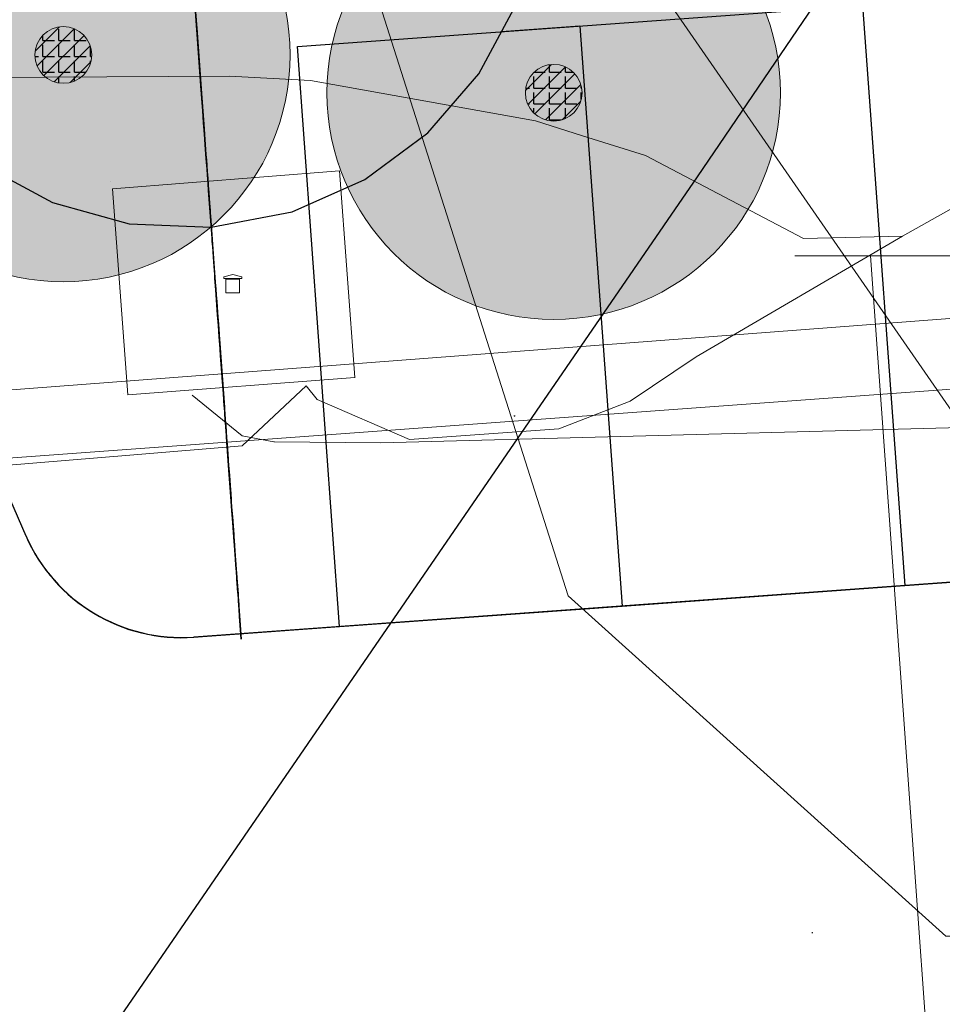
# Model space of a CAD drawing. Header units: metres. Extents: x 163628 to 167855, y 402678 to 405435.
# Tile 110 of 256: x 164482.99 to 164491.13, y 403405.56 to 403414.25. Entities that reach past the tile are written whole.
import ezdxf

# ---------------------------------------------------------------- set-up
doc = ezdxf.new("R2010")
doc.units = ezdxf.units.M
doc.layers.get('0').update_dxf_attribs({"lineweight": 25})
for name, color, linetype, lineweight in [('X-CA190022.004-UO-BGT_Ondergrond nieuwbouw Pater vd Elsenlaan$0$A--L23--_Vloeren', 4, 'Continuous', 25), ('X-CA190022.004-UO-BGT_Ondergrond nieuwbouw Pater vd Elsenlaan$0$A--L90--_Terrein', 2, 'Continuous', 25), ('X-CA190022.004-UO-BGT_Ondergrond$0$GE_401_OTDErf_Vlak_GEM', 253, 'Continuous', 9), ('X-CA190022.004-UO-BGT_Ondergrond$0$GE_646_OBWLagetrafo_Vlak_GEM', 253, 'Continuous', 9), ('X-CA190022.004-UO-DTM inmeting$0$B-WE-GR-BOOM-S', 246, 'Continuous', 0), ('X-CA190022.004-UO-DTM inmeting$0$B-WE-OG-HOOGTEPUNT-S', 246, 'Continuous', 0), ('X-CA190022.004-UO-WHM_Riolering gemeente - drukleidingen_v0.1$0$Riool_onder_druk_pvc_leidingen_400_hgml', 214, 'X-CA190022.004-UO-WHM_Riolering gemeente - drukleidingen_v0.1$0$1-200 PERSLEIDING', 25), ('X-XX-AL-REFERENTIE-G', 7, 'Continuous', 18)]:
    doc.layers.add(name, color=color, linetype=linetype, lineweight=lineweight)
doc.layers.add('X-CA190022.004-UO-DTM inmeting$0$X-XX-AL-MEETPUNT-S', color=246, linetype='Continuous', lineweight=0, plot=False)
doc.layers.add('X-CA190022.004-UO-DWM_Beplanting$0$B-WE-GR-BOOM-S AFKOMSTIG UIT DTM_v0.4', color=252, linetype='Continuous')
doc.layers.add('X-CA190022.004-UO-DWM_Beplanting$0$N-GV-GR-GRAS-A-200', color=7, linetype='Continuous')
for name, color, linetype, lineweight, transparency in [('X-CA190022.004-UO-KLIC$0$B-OI-KL-DATA_KPN_0000546663_VECT_19O042616-G', 42, 'X-CA190022.004-UO-KLIC$0$1-200 TELEFONIE-KPN', 0, 0.25), ('X-CA190022.004-UO-KLIC$0$B-OI-KL-DATA_ZIGGO BV_0000546674_VECT_19O042616-G', 42, 'X-CA190022.004-UO-KLIC$0$1-200 ZIGGO', 0, 0.25), ('X-CA190022.004-UO-KLIC$0$B-OI-KL-WATER_BW_0000551269_VECT_19O042616-G', 42, 'X-CA190022.004-UO-KLIC$0$1-200 WATERLEIDING', 0, 0.25), ('X-CA190022.004-UO-KLIC$0$B-WE-KL-ET_LS-G', 42, 'X-CA190022.004-UO-KLIC$0$1-200 LAAGSPANNING', 0, 0.25), ('X-CA190022.004-UO-KLIC$0$B-WE-KL-ET_LS_HULPSTUK-S', 42, 'X-CA190022.004-UO-KLIC$0$1-200 LAAGSPANNING', 0, 0.25), ('X-CA190022.004-UO-KLIC$0$B-WE-KL-ET_LS_KABELBED-G', 42, 'X-CA190022.004-UO-KLIC$0$1-200 LAAGSPANNING', 0, 0.25), ('X-CA190022.004-UO-KLIC$0$B-WE-KL-ET_MS-G', 42, 'X-CA190022.004-UO-KLIC$0$1-200 MIDDENSPANNING', 0, 0.25), ('X-CA190022.004-UO-KLIC$0$B-WE-KL-ET_MS_HULPSTUK-S', 42, 'X-CA190022.004-UO-KLIC$0$1-200 MIDDENSPANNING', 0, 0.25), ('X-CA190022.004-UO-KLIC$0$B-WE-KL-GAS_HD-G', 42, 'X-CA190022.004-UO-KLIC$0$1-200 GASLEIDING HOGE DRUK', 0, 0.25)]:
    doc.layers.add(name, color=color, linetype=linetype, lineweight=lineweight, transparency=transparency)
doc.styles.add('X-CA190022.004-UO-KLIC$0$NLCS-ISO', font='NLCS-ISO.ttf')
doc.styles.add('X-CA190022.004-UO-WHM_Riolering gemeente - drukleidingen_v0.1$0$NLCS-ISO', font='NLCS-ISO.ttf')
doc.linetypes.add('X-CA190022.004-UO-KLIC$0$1-200 GASLEIDING HOGE DRUK', pattern='A,1.5,-0.6,["GAS HD",X-CA190022.004-UO-KLIC$0$NLCS-ISO,S=0.24,R=0,X=-0.5,Y=-0.12],-0.7', length=2.8)
doc.linetypes.add('X-CA190022.004-UO-KLIC$0$1-200 LAAGSPANNING', pattern='A,1.5,-0.6,["LS",X-CA190022.004-UO-KLIC$0$NLCS-ISO,S=0.24,R=0,X=-0.45,Y=-0.12],-0.05', length=2.15)
doc.linetypes.add('X-CA190022.004-UO-KLIC$0$1-200 MIDDENSPANNING', pattern='A,1.5,-0.6,["MS",X-CA190022.004-UO-KLIC$0$NLCS-ISO,S=0.24,R=0,X=-0.5,Y=-0.12],-0.05', length=2.15)
doc.linetypes.add('X-CA190022.004-UO-KLIC$0$1-200 TELEFONIE-KPN', pattern='A,1.5,-0.6,["KPN",X-CA190022.004-UO-KLIC$0$NLCS-ISO,S=0.24,R=0,X=-0.5,Y=-0.12],-0.3', length=2.4)
doc.linetypes.add('X-CA190022.004-UO-KLIC$0$1-200 WATERLEIDING', pattern='A,1.5,-0.6,["WATER",X-CA190022.004-UO-KLIC$0$NLCS-ISO,S=0.24,R=0,X=-0.5,Y=-0.12],-0.65', length=2.75)
doc.linetypes.add('X-CA190022.004-UO-KLIC$0$1-200 ZIGGO', pattern='A,1.5,-0.6,["ZIGGO",X-CA190022.004-UO-KLIC$0$NLCS-ISO,S=0.24,R=0,X=-0.5,Y=-0.12],-0.5', length=2.6)
doc.linetypes.add('X-CA190022.004-UO-WHM_Riolering gemeente - drukleidingen_v0.1$0$1-200 PERSLEIDING', pattern='A,1.5,-0.6,["PERS",X-CA190022.004-UO-WHM_Riolering gemeente - drukleidingen_v0.1$0$NLCS-ISO,S=0.24,R=0,X=-0.5,Y=-0.12],-0.65', length=2.75)

# ---------------------------------------------------------------- blocks, each defined once
blk = doc.blocks.new('X-CA190022.004-UO-BGT_Ondergrond nieuwbouw Pater vd Elsenlaan')
at = {"layer": 'X-CA190022.004-UO-BGT_Ondergrond nieuwbouw Pater vd Elsenlaan$0$A--L23--_Vloeren', "color": 252}
for p, q in [((164480.6884, 403415.0889), (164483.0497, 403409.6961)), ((164485.4445, 403414.0118), (164492.9247, 403414.5568)), ((164490.4313, 403414.3751), (164490.804, 403409.2587)), ((164487.9379, 403414.1934), (164487.2452, 403414.1429)), ((164487.9379, 403414.1934), (164488.3106, 403409.077)), ((164485.8172, 403408.8962), (164485.4445, 403414.0118)), ((164493.8489, 403409.4804), (164484.5327, 403408.8017)), ((164490.804, 403409.2587), (164493.2974, 403409.4404)), ((164488.3106, 403409.077), (164490.804, 403409.2587)), ((164485.8173, 403408.8953), (164488.3106, 403409.077)), ((164484.5297, 403408.8041), (164485.8172, 403408.8962))]:
    blk.add_line(p, q, dxfattribs=at)
for centre, end in [((164484.4226, 403410.3002), 274.09386), ((164484.4237, 403410.2978), 274.16661)]:
    blk.add_arc(centre, 1.5, 203.64672, end, dxfattribs=at)
at = {"layer": 'X-CA190022.004-UO-BGT_Ondergrond nieuwbouw Pater vd Elsenlaan$0$A--L90--_Terrein', "color": 252}
for p, q in [((164484.5582, 403414.1599), (164484.4796, 403415.2397)), ((164484.5468, 403414.3174), (164484.5599, 403414.1374)), ((164487.046, 403413.7728), (164487.374, 403414.3821)), ((164484.5943, 403413.665), (164484.5582, 403414.1599)), ((164484.5599, 403414.1374), (164484.5779, 403413.89)), ((164484.5779, 403413.89), (164484.5992, 403413.5976)), ((164486.5956, 403413.2516), (164487.046, 403413.7728)), ((164484.6024, 403413.5545), (164484.5943, 403413.665)), ((164484.5992, 403413.5976), (164484.6189, 403413.3276)), ((164484.6103, 403413.4457), (164484.6024, 403413.5545)), ((164484.618, 403413.3404), (164484.6103, 403413.4457)), ((164484.6253, 403413.2405), (164484.618, 403413.3404)), ((164484.6189, 403413.3276), (164484.632, 403413.1477)), ((164484.632, 403413.1476), (164484.6253, 403413.2405)), ((164486.0403, 403412.8387), (164486.5956, 403413.2516)), ((164484.632, 403413.1477), (164484.6352, 403413.1041)), ((164484.6381, 403413.0636), (164484.632, 403413.1476)), ((164484.6352, 403413.1041), (164484.6384, 403413.0596)), ((164484.6435, 403412.9902), (164484.6381, 403413.0636)), ((164484.6384, 403413.0596), (164484.6418, 403413.0131)), ((164484.6418, 403413.0131), (164484.6454, 403412.9636)), ((164482.6741, 403412.9658), (164483.2834, 403412.6378)), ((164484.6479, 403412.9293), (164484.6435, 403412.9902)), ((164484.6454, 403412.9636), (164484.6493, 403412.9102)), ((164484.6515, 403412.8801), (164484.6479, 403412.9293)), ((164484.6493, 403412.9102), (164484.6536, 403412.8519)), ((164484.6544, 403412.8409), (164484.6515, 403412.8801)), ((164484.6536, 403412.8519), (164484.6582, 403412.7877)), ((164484.6567, 403412.8094), (164484.6544, 403412.8409)), ((164485.3976, 403412.5545), (164486.0403, 403412.8387)), ((164484.6585, 403412.7839), (164484.6567, 403412.8094)), ((164484.6582, 403412.7877), (164484.6627, 403412.7262)), ((164484.6601, 403412.7624), (164484.6585, 403412.7839)), ((164484.6615, 403412.7428), (164484.6601, 403412.7624)), ((164484.6894, 403412.3603), (164484.6615, 403412.7428)), ((164484.6627, 403412.7262), (164484.6664, 403412.6752)), ((164484.6664, 403412.6752), (164484.6695, 403412.6331)), ((164483.2834, 403412.6378), (164483.9605, 403412.4498)), ((164484.6695, 403412.6331), (164484.6721, 403412.5981)), ((164484.6721, 403412.5981), (164484.6742, 403412.5684)), ((164484.6742, 403412.5684), (164484.6761, 403412.5422)), ((164484.6761, 403412.5422), (164484.6779, 403412.5178)), ((164484.6779, 403412.5178), (164484.7205, 403411.9329)), ((164484.6851, 403412.4193), (164485.3976, 403412.5545)), ((164483.9605, 403412.4498), (164484.6851, 403412.4193)), ((164484.69, 403412.3513), (164484.6894, 403412.3603)), ((164484.6918, 403412.327), (164484.69, 403412.3513)), ((164484.6944, 403412.2913), (164484.6918, 403412.327)), ((164484.6976, 403412.2481), (164484.6944, 403412.2913)), ((164484.701, 403412.2013), (164484.6976, 403412.2481)), ((164484.7044, 403412.1549), (164484.701, 403412.2013)), ((164484.7074, 403412.1129), (164484.7044, 403412.1549)), ((164484.7102, 403412.075), (164484.7074, 403412.1129)), ((164484.7129, 403412.0383), (164484.7102, 403412.075)), ((164484.7155, 403412.0025), (164484.7129, 403412.0383)), ((164484.718, 403411.9676), (164484.7155, 403412.0025)), ((164484.7205, 403411.9332), (164484.718, 403411.9676)), ((164484.723, 403411.8992), (164484.7205, 403411.9332)), ((164484.7205, 403411.9329), (164484.7247, 403411.8753)), ((164484.7285, 403411.8235), (164484.7222, 403411.9104)), ((164484.7222, 403411.9104), (164484.7238, 403411.8879)), ((164484.7255, 403411.8654), (164484.723, 403411.8992)), ((164484.7238, 403411.8879), (164484.7599, 403411.3931)), ((164484.7247, 403411.8753), (164484.7289, 403411.8188)), ((164484.7339, 403411.7498), (164484.7255, 403411.8654)), ((164484.7349, 403411.7353), (164484.7285, 403411.8235)), ((164484.7289, 403411.8188), (164484.7328, 403411.7647)), ((164484.7328, 403411.7647), (164484.7365, 403411.7141)), ((164484.7423, 403411.6341), (164484.7339, 403411.7498)), ((164484.7415, 403411.6448), (164484.7349, 403411.7353)), ((164484.7365, 403411.7141), (164484.7398, 403411.6683)), ((164484.7398, 403411.6683), (164484.7427, 403411.6284)), ((164484.7484, 403411.5508), (164484.7415, 403411.6448)), ((164484.7507, 403411.5184), (164484.7423, 403411.6341)), ((164484.7427, 403411.6284), (164484.7451, 403411.5955)), ((164484.7451, 403411.5955), (164484.7475, 403411.5625)), ((164484.7475, 403411.5625), (164484.7505, 403411.5217)), ((164484.7556, 403411.452), (164484.7484, 403411.5508)), ((164484.7505, 403411.5217), (164484.754, 403411.4733)), ((164484.7592, 403411.4027), (164484.7507, 403411.5184)), ((164484.754, 403411.4733), (164484.7581, 403411.4179)), ((164484.7632, 403411.3473), (164484.7556, 403411.452)), ((164484.7581, 403411.4179), (164484.7626, 403411.3558)), ((164484.7676, 403411.287), (164484.7592, 403411.4027)), ((164484.7599, 403411.3931), (164484.8009, 403410.8307)), ((164484.7626, 403411.3558), (164484.7676, 403411.2874)), ((164484.7714, 403411.2356), (164484.7632, 403411.3473)), ((164484.7676, 403411.2874), (164484.773, 403411.2131)), ((164484.776, 403411.1713), (164484.7676, 403411.287)), ((164484.781, 403411.1032), (164484.7714, 403411.2356)), ((164484.773, 403411.2131), (164484.7784, 403411.1386)), ((164484.7845, 403411.0556), (164484.776, 403411.1713)), ((164484.7784, 403411.1386), (164484.7835, 403411.0688)), ((164484.7923, 403410.9481), (164484.781, 403411.1032)), ((164484.7835, 403411.0688), (164484.7883, 403411.003)), ((164484.7917, 403410.957), (164484.7845, 403411.0556)), ((164484.7883, 403411.003), (164484.7929, 403410.9403)), ((164484.7966, 403410.889), (164484.7917, 403410.957)), ((164484.8041, 403410.7858), (164484.7923, 403410.9481)), ((164484.7929, 403410.9403), (164484.7973, 403410.8799)), ((164484.7997, 403410.8467), (164484.7966, 403410.889)), ((164484.7973, 403410.8799), (164484.8016, 403410.8212)), ((164484.8013, 403410.8248), (164484.7997, 403410.8467)), ((164484.8009, 403410.8307), (164484.8015, 403410.8219)), ((164484.8018, 403410.8182), (164484.8013, 403410.8248)), ((164484.8015, 403410.8219), (164484.8018, 403410.8182)), ((164484.8016, 403410.8212), (164484.8058, 403410.7632)), ((164484.8153, 403410.6322), (164484.8041, 403410.7858)), ((164484.8054, 403410.7682), (164484.8041, 403410.7857)), ((164484.8041, 403410.7857), (164484.8044, 403410.7824)), ((164484.8044, 403410.7824), (164484.8051, 403410.7732)), ((164484.8051, 403410.7732), (164484.8061, 403410.7591)), ((164484.8087, 403410.7233), (164484.8054, 403410.7682)), ((164484.8058, 403410.7632), (164484.8648, 403409.9534)), ((164484.8061, 403410.7591), (164484.8074, 403410.7411)), ((164484.8074, 403410.7411), (164484.8089, 403410.7201)), ((164484.8132, 403410.6617), (164484.8087, 403410.7233)), ((164484.8089, 403410.7201), (164484.8106, 403410.6972)), ((164484.8106, 403410.6972), (164484.8123, 403410.6732)), ((164484.8123, 403410.6732), (164484.8138, 403410.6535)), ((164484.8132, 403410.662), (164484.8126, 403410.6701)), ((164484.8126, 403410.6701), (164484.8128, 403410.6676)), ((164484.8128, 403410.6676), (164484.814, 403410.6509)), ((164484.8143, 403410.6469), (164484.8132, 403410.662)), ((164484.8181, 403410.5947), (164484.8132, 403410.6617)), ((164484.8138, 403410.6535), (164484.8154, 403410.6315)), ((164484.814, 403410.6509), (164484.8165, 403410.6164)), ((164484.8156, 403410.6282), (164484.8143, 403410.6469)), ((164484.8247, 403410.503), (164484.8153, 403410.6322)), ((164484.8154, 403410.6315), (164484.8173, 403410.6047)), ((164484.817, 403410.609), (164484.8156, 403410.6282)), ((164484.8165, 403410.6164), (164484.8205, 403410.5607)), ((164484.8184, 403410.5902), (164484.817, 403410.609)), ((164484.8173, 403410.6047), (164484.8198, 403410.5709)), ((164484.8225, 403410.5332), (164484.8181, 403410.5947)), ((164484.8197, 403410.5722), (164484.8184, 403410.5902)), ((164484.8209, 403410.5553), (164484.8197, 403410.5722)), ((164484.8198, 403410.5709), (164484.823, 403410.5276)), ((164484.8205, 403410.5607), (164484.8249, 403410.5012)), ((164484.822, 403410.54), (164484.8209, 403410.5553)), ((164484.823, 403410.5267), (164484.822, 403410.54)), ((164484.8258, 403410.4882), (164484.8225, 403410.5332)), ((164484.823, 403410.5276), (164484.827, 403410.4725)), ((164484.8238, 403410.5158), (164484.823, 403410.5267)), ((164484.8261, 403410.4838), (164484.8238, 403410.5158)), ((164484.8312, 403410.4139), (164484.8247, 403410.503)), ((164484.8249, 403410.5012), (164484.8282, 403410.4562)), ((164484.8271, 403410.4708), (164484.8258, 403410.4882)), ((164484.8314, 403410.4117), (164484.8261, 403410.4838)), ((164484.827, 403410.4725), (164484.832, 403410.4033)), ((164484.8293, 403410.441), (164484.8271, 403410.4708)), ((164484.8282, 403410.4562), (164484.8305, 403410.4238)), ((164484.8352, 403410.3593), (164484.8293, 403410.441)), ((164484.8305, 403410.4238), (164484.8321, 403410.402)), ((164484.8337, 403410.3808), (164484.8312, 403410.4139)), ((164484.8391, 403410.3062), (164484.8314, 403410.4117)), ((164484.832, 403410.4033), (164484.8381, 403410.3195)), ((164484.8321, 403410.402), (164484.8331, 403410.3889)), ((164484.8331, 403410.3889), (164484.8335, 403410.3825)), ((164484.8335, 403410.3825), (164484.8337, 403410.3808)), ((164484.8441, 403410.237), (164484.8352, 403410.3593)), ((164484.8381, 403410.3195), (164484.8447, 403410.2291)), ((164484.8487, 403410.1739), (164484.8391, 403410.3062)), ((164484.8552, 403410.0856), (164484.8441, 403410.237)), ((164484.8447, 403410.2291), (164484.8511, 403410.1418)), ((164484.8598, 403410.0216), (164484.8487, 403410.1739)), ((164484.8506, 403410.1477), (164484.8494, 403410.1644)), ((164484.8494, 403410.1644), (164484.85, 403410.1569)), ((164484.85, 403410.1569), (164484.8527, 403410.1188)), ((164484.8531, 403410.1138), (164484.8506, 403410.1477)), ((164484.8511, 403410.1418), (164484.8565, 403410.0675)), ((164484.8527, 403410.1188), (164484.8582, 403410.0433)), ((164484.8563, 403410.0693), (164484.8531, 403410.1138)), ((164484.8675, 403409.9166), (164484.8552, 403410.0856)), ((164484.8599, 403410.0209), (164484.8563, 403410.0693)), ((164484.8565, 403410.0675), (164484.8602, 403410.016)), ((164484.8582, 403410.0433), (164484.865, 403409.9508)), ((164484.8719, 403409.8558), (164484.8598, 403410.0216)), ((164484.8616, 403409.9972), (164484.8599, 403410.0209)), ((164484.8602, 403410.016), (164484.8616, 403409.9972)), ((164484.8648, 403409.9534), (164484.8722, 403409.8524)), ((164484.865, 403409.9508), (164484.8712, 403409.8649)), ((164484.8803, 403409.7412), (164484.8675, 403409.9166)), ((164484.8712, 403409.8649), (164484.8771, 403409.7842)), ((164484.8845, 403409.6834), (164484.8719, 403409.8558)), ((164484.8722, 403409.8524), (164484.8794, 403409.7527)), ((164484.8771, 403409.7842), (164484.8828, 403409.707)), ((164484.8794, 403409.7527), (164484.8865, 403409.6559)), ((164484.8927, 403409.5709), (164484.8803, 403409.7412)), ((164484.8828, 403409.707), (164484.8882, 403409.6318)), ((164484.8951, 403409.5381), (164484.8845, 403409.6834)), ((164484.8865, 403409.6559), (164484.8932, 403409.5632)), ((164484.8882, 403409.6318), (164484.8937, 403409.557)), ((164484.9038, 403409.4181), (164484.8927, 403409.5709)), ((164484.8932, 403409.5632), (164484.8996, 403409.4759)), ((164484.8937, 403409.557), (164484.8992, 403409.481)), ((164484.9022, 403409.4408), (164484.8951, 403409.5381)), ((164484.8992, 403409.481), (164484.9049, 403409.4035)), ((164484.8996, 403409.4759), (164484.9054, 403409.3956)), ((164484.9067, 403409.3789), (164484.9022, 403409.4408)), ((164484.9133, 403409.2878), (164484.9038, 403409.4181)), ((164484.9049, 403409.4035), (164484.9103, 403409.3296)), ((164484.9054, 403409.3956), (164484.9107, 403409.3235)), ((164484.9095, 403409.3398), (164484.9067, 403409.3789)), ((164484.9116, 403409.3109), (164484.9095, 403409.3398)), ((164484.9103, 403409.3296), (164484.9149, 403409.2655)), ((164484.9107, 403409.3235), (164484.9158, 403409.2541)), ((164484.9139, 403409.2797), (164484.9116, 403409.3109)), ((164484.9211, 403409.1802), (164484.9133, 403409.2878)), ((164484.9173, 403409.2335), (164484.9139, 403409.2797)), ((164484.9149, 403409.2655), (164484.9184, 403409.2176)), ((164484.9158, 403409.2541), (164484.9211, 403409.181)), ((164484.92, 403409.1953), (164484.9173, 403409.2335)), ((164484.9184, 403409.2176), (164484.9203, 403409.1921)), ((164484.9203, 403409.1921), (164484.92, 403409.1953)), ((164484.9211, 403409.181), (164484.9266, 403409.1051)), ((164484.9273, 403409.0959), (164484.9211, 403409.1802)), ((164484.9258, 403409.1157), (164484.9255, 403409.1204)), ((164484.9255, 403409.1204), (164484.9255, 403409.1203)), ((164484.9255, 403409.1203), (164484.926, 403409.114)), ((164484.9264, 403409.1079), (164484.9258, 403409.1157)), ((164484.926, 403409.114), (164484.927, 403409.0997)), ((164484.9271, 403409.0986), (164484.9264, 403409.1079)), ((164484.9266, 403409.1051), (164484.9323, 403409.0268)), ((164484.927, 403409.0997), (164484.9287, 403409.076)), ((164484.95, 403408.7836), (164484.9271, 403409.0986)), ((164484.9317, 403409.0351), (164484.9273, 403409.0959)), ((164484.9287, 403409.076), (164484.9468, 403408.8286)), ((164484.9344, 403408.9984), (164484.9317, 403409.0351)), ((164484.9323, 403409.0268), (164484.9382, 403408.9467)), ((164484.9353, 403408.9861), (164484.9344, 403408.9984)), ((164484.9468, 403408.8286), (164484.9353, 403408.9861)), ((164484.9382, 403408.9467), (164484.9441, 403408.8655)), ((164484.9441, 403408.8655), (164484.95, 403408.7836))]:
    blk.add_line(p, q, dxfattribs=at)
blk = doc.blocks.new('X-CA190022.004-UO-DTM inmeting$0$boom')
h = blk.add_hatch()
h.set_pattern_fill('ANSI31', color=256, scale=0.13)
h.paths.add_polyline_path([(-1, 0, 1), (1, 0, 1)])
blk.add_circle((0, 0), 1)
blk = doc.blocks.new('X-CA190022.004-UO-DTM inmeting$0$SOG-HOOGTEPUNT-SO')
for p, q in [((-0.5, 0), (0.5, 0)), ((0, 0.5), (0, -0.5))]:
    blk.add_line(p, q)
blk = doc.blocks.new('X-CA190022.004-UO-DTM inmeting$0$punt')
at = {"color": 0, "lineweight": -2}
blk.add_line((0, 0), (0, 0), dxfattribs=at)
blk = doc.blocks.new('X-CA190022.004-UO-KLIC$0$SKL-WTB_HULP_TECHNISCH GEBOUW-SO')
at = {"color": 0, "linetype": 'ByBlock', "lineweight": 18}
for points in [[(-2, 1.5), (0, 2), (2, 1.5), (2, 1.18), (-2, 1.18)], [(-1.5, 1.02), (1.5, 1.02), (1.5, -2), (-1.5, -2)]]:
    blk.add_lwpolyline(points, close=True, dxfattribs=at)
at = {"color": 0, "linetype": 'ByBlock', "lineweight": 18, "style": 'X-CA190022.004-UO-KLIC$0$NLCS-ISO', "flags": 1}
for tag, p in [('TYPE', (2.5, 0)), ('OMSCHRIJVING', (2.5, -3)), ('LABEL', (2.5, -1.5))]:
    blk.add_attdef(tag, p, '', height=1, dxfattribs=at)
blk = doc.blocks.new('X-CA190022.004-UO-DWM_Beplanting$0$SGR-BOOM_01-SO')
at = {"linetype": 'ByBlock', "lineweight": 18}
h = blk.add_hatch(color=0, dxfattribs=at)
h.dxf.hatch_style = 1
edge = h.paths.add_edge_path()
edge.add_arc((0, 0), 0.25, 0, 360)
at = {"color": 0, "linetype": 'ByBlock', "lineweight": 18}
for radius in [2, 0.25]:
    blk.add_circle((0, 0), radius, dxfattribs=at)
blk = doc.blocks.new('X-CA190022.004-UO-DWM_Beplanting$0$IMGEOBoom')
at = {"transparency": 33554457}
h = blk.add_hatch(color=256, dxfattribs=at)
h.dxf.hatch_style = 1
edge = h.paths.add_edge_path()
edge.add_arc((0, 0), 100, 0, 360)
edge = h.paths.add_edge_path(flags=17)
edge.add_arc((0, 0), 12.5, 0, 360)
h = blk.add_hatch()
h.set_pattern_fill('ANGLE', color=256)
h.set_pattern_definition([(0, (0, 0), (0, 6.985), [5.08, -1.905]), (90, (0, 0), (-6.985, 4e-16), [5.08, -1.905])])
edge = h.paths.add_edge_path(flags=17)
edge.add_arc((0, 0), 12.5, 0, 360)
at = {"layer": 'X-CA190022.004-UO-DWM_Beplanting$0$N-GV-GR-GRAS-A-200'}
h = blk.add_hatch(color=256, dxfattribs=at)
h.dxf.hatch_style = 1
edge = h.paths.add_edge_path(flags=17)
edge.add_arc((0, 0), 12.5, 0, 360)
at = {"xscale": 50, "yscale": 50, "zscale": 50}
blk.add_blockref('X-CA190022.004-UO-DWM_Beplanting$0$SGR-BOOM_01-SO', (0, 0), dxfattribs=at)

msp = doc.modelspace()

# ---------------------------------------------------------------- linework, layer by layer
at = {"layer": 'X-CA190022.004-UO-BGT_Ondergrond$0$GE_401_OTDErf_Vlak_GEM', "flags": 128}
msp.add_lwpolyline([(164483.949, 403410.94), (164483.815, 403412.757), (164485.815, 403412.917), (164485.952, 403411.092), (164483.949, 403410.94)], dxfattribs=at)
at = {"layer": 'X-CA190022.004-UO-BGT_Ondergrond$0$GE_646_OBWLagetrafo_Vlak_GEM', "flags": 128}
msp.add_lwpolyline([(164483.815, 403412.757), (164485.815, 403412.917), (164485.952, 403411.092), (164483.949, 403410.94), (164483.815, 403412.757)], dxfattribs=at)
at = {"layer": 'X-CA190022.004-UO-KLIC$0$B-OI-KL-DATA_KPN_0000546663_VECT_19O042616-G'}
msp.add_line((164494.8333, 403412.1667), (164489.8333, 403412.1667), dxfattribs=at)
at = {"layer": 'X-CA190022.004-UO-KLIC$0$B-OI-KL-DATA_KPN_0000546663_VECT_19O042616-G', "flags": 128}
msp.add_lwpolyline([(164490.5, 403412.1667), (164493.8333, 403365.8333), (164493.5, 403365.8333)], dxfattribs=at)
at = {"layer": 'X-CA190022.004-UO-KLIC$0$B-OI-KL-DATA_ZIGGO BV_0000546674_VECT_19O042616-G', "flags": 128}
for points in [[(164486.5, 403417.1667), (164487.5, 403416.1667), (164493.5, 403407.5)], [(164485.5, 403416.5), (164487.8333, 403409.1667), (164491.1667, 403406.1667), (164493.5, 403406.1667), (164493.5, 403407.5)]]:
    msp.add_lwpolyline(points, dxfattribs=at)
at = {"layer": 'X-CA190022.004-UO-KLIC$0$B-OI-KL-WATER_BW_0000551269_VECT_19O042616-G', "flags": 128}
msp.add_lwpolyline([(164506.5, 403416.1667), (164506.1667, 403417.5), (164504.5, 403419.5), (164502.8333, 403419.8333), (164502.5, 403419.5), (164498.8333, 403411.8333), (164498.1667, 403411.5), (164470.8333, 403409.5), (164470.1667, 403409.1667), (164455.1667, 403401.5), (164453.8333, 403400.1667), (164457.5, 403348.5)], dxfattribs=at)
at = {"layer": 'X-CA190022.004-UO-KLIC$0$B-WE-KL-ET_LS-G'}
for points in [[(164484.518, 403410.938), (164484.959, 403410.579), (164485.236, 403410.527), (164485.242, 403410.527), (164486.18, 403410.518), (164495.086, 403410.751), (164495.119, 403410.752), (164495.59, 403411.175), (164497.897, 403413.245), (164504.595, 403419.256), (164506.693, 403421.138), (164507.103, 403421.138), (164516.654, 403410.46), (164524.732, 403401.586), (164525.067, 403401.178), (164525.442, 403400.72), (164534.043, 403390.227), (164537.917, 403388.462), (164539.327, 403387.0285)], [(164508.657, 403400.581), (164504.147, 403405.594), (164503.498, 403406.354), (164502.866, 403407.131), (164502.237, 403407.908), (164500.147, 403410.5), (164499.776, 403410.842), (164499.309, 403410.972), (164496.085, 403410.792), (164495.119, 403410.752), (164495.086, 403410.751), (164486.18, 403410.518), (164485.242, 403410.527), (164485.236, 403410.527), (164484.959, 403410.579), (164484.518, 403410.938)]]:
    msp.add_lwpolyline(points, dxfattribs=at)
at = {"layer": 'X-CA190022.004-UO-KLIC$0$B-WE-KL-ET_LS_KABELBED-G'}
msp.add_lwpolyline([(164495.119, 403410.752), (164495.086, 403410.751), (164486.18, 403410.518), (164485.242, 403410.527), (164485.236, 403410.527), (164484.959, 403410.579), (164484.518, 403410.938)], dxfattribs=at)
at = {"layer": 'X-CA190022.004-UO-KLIC$0$B-WE-KL-ET_MS-G', "linetype": 'X-CA190022.004-UO-KLIC$0$1-200 MIDDENSPANNING'}
for points in [[(164485.521, 403411.02), (164485.62, 403410.898), (164486.433, 403410.545), (164487.752, 403410.641), (164488.381, 403410.883), (164488.963, 403411.276), (164490.784, 403412.34), (164496.082, 403415.318), (164504.098, 403419.411), (164506.202, 403420.819), (164506.304, 403420.888), (164506.414, 403421.801), (164505.779, 403422.504)], [(164404.499, 403375.218), (164448.179, 403397.169), (164470.571, 403408.429), (164470.625, 403408.456), (164476.756, 403411.538), (164478.951, 403412.642), (164481.192, 403413.45), (164481.762, 403413.58), (164482.679, 403413.739), (164484.845, 403413.751), (164485.56, 403413.714), (164487.545, 403413.356), (164487.961, 403413.225), (164488.517, 403413.05), (164489.909, 403412.32), (164490.784, 403412.34), (164496.082, 403415.318), (164504.098, 403419.411), (164506.202, 403420.819), (164507.775, 403421.288), (164509.276, 403419.486)], [(164481.61, 403410.213), (164484.002, 403410.411), (164484.957, 403410.489), (164485.521, 403411.02)]]:
    msp.add_lwpolyline(points, dxfattribs=at)
at = {"layer": 'X-CA190022.004-UO-KLIC$0$B-WE-KL-GAS_HD-G'}
msp.add_lwpolyline([(164499.85, 403412.697), (164499.107, 403412.444), (164498.241, 403412.149), (164470.894, 403410.07), (164453.587, 403399.974), (164456.581, 403363.395), (164457.6917, 403348.4995)], dxfattribs=at)
at = {"layer": 'X-CA190022.004-UO-WHM_Riolering gemeente - drukleidingen_v0.1$0$Riool_onder_druk_pvc_leidingen_400_hgml', "flags": 128}
msp.add_lwpolyline([(164042.416, 403051.52), (164054.784, 403065.6), (164057.152, 403068.608), (164073.04, 403088.384), (164083.152, 403108.128), (164084.848, 403116.544), (164085.328, 403121.44), (164086.592, 403128.224), (164088.224, 403135.392), (164104.832, 403154.336), (164123.12, 403173.696), (164137.664, 403189.056), (164142.704, 403192.768), (164144.784, 403193.152), (164147.808, 403192.352), (164154.912, 403188.864), (164160.08, 403186.624), (164166.336, 403183.808), (164174.864, 403200.896), (164186.784, 403216.512), (164191.792, 403223.168), (164196.592, 403229.024), (164201.536, 403234.88), (164209.936, 403243.584), (164220.448, 403253.248), (164237.568, 403266.592), (164267.664, 403287.584), (164280.048, 403296.288), (164290.352, 403303.456), (164312.336, 403317.408), (164326.624, 403326.688), (164344.784, 403337.632), (164361.072, 403344.864), (164373.536, 403350.656), (164389.344, 403358.848), (164394.256, 403361.952), (164457.408, 403390.88), (164481.408, 403401.856), (164488.976, 403412.864), (164490.976, 403415.808), (164492.48, 403417.088), (164495.52, 403418.592), (164503.904, 403422.688)], dxfattribs=at)

# ---------------------------------------------------------------- block references
at = {"layer": 'X-CA190022.004-UO-DTM inmeting$0$B-WE-GR-BOOM-S', "linetype": 'ByBlock', "lineweight": -2, "xscale": 0.25, "yscale": 0.25, "zscale": 0.25}
for p in [(164483.38, 403413.938, 9.231), (164487.706, 403413.605, 9.316)]:
    msp.add_blockref('X-CA190022.004-UO-DTM inmeting$0$boom', p, dxfattribs=at)
at = {"layer": 'X-CA190022.004-UO-DTM inmeting$0$B-WE-OG-HOOGTEPUNT-S', "linetype": 'ByBlock', "lineweight": -2, "xscale": 0.01, "yscale": 0.01, "zscale": 0.01}
for p in [(164487.36, 403410.754, 9.106), (164489.987, 403406.196, 9.071)]:
    msp.add_blockref('X-CA190022.004-UO-DTM inmeting$0$SOG-HOOGTEPUNT-SO', p, dxfattribs=at)
at = {"layer": 'X-CA190022.004-UO-DTM inmeting$0$X-XX-AL-MEETPUNT-S', "linetype": 'ByBlock', "lineweight": -2}
for p in [(164485.82, 403412.981, 9.216), (164483.8, 403412.825, 9.17), (164485.954, 403411.089, 9.106), (164483.908, 403410.949, 9.085)]:
    msp.add_blockref('X-CA190022.004-UO-DTM inmeting$0$punt', p, dxfattribs=at)
at = {"layer": 'X-CA190022.004-UO-DWM_Beplanting$0$B-WE-GR-BOOM-S AFKOMSTIG UIT DTM_v0.4', "linetype": 'ByBlock', "lineweight": -2, "xscale": 0.02, "yscale": 0.02, "zscale": 0.02}
for p in [(164483.38, 403413.938, 9.231), (164487.706, 403413.605, 9.316)]:
    msp.add_blockref('X-CA190022.004-UO-DWM_Beplanting$0$IMGEOBoom', p, dxfattribs=at)
at = {"layer": 'X-CA190022.004-UO-KLIC$0$B-WE-KL-ET_LS_HULPSTUK-S', "xscale": 0.04, "yscale": 0.04, "zscale": 0.2}
msp.add_blockref('X-CA190022.004-UO-KLIC$0$SKL-WTB_HULP_TECHNISCH GEBOUW-SO', (164484.875, 403411.9205), dxfattribs=at)
at = {"layer": 'X-CA190022.004-UO-KLIC$0$B-WE-KL-ET_MS_HULPSTUK-S', "xscale": 0.04, "yscale": 0.04, "zscale": 0.2}
msp.add_blockref('X-CA190022.004-UO-KLIC$0$SKL-WTB_HULP_TECHNISCH GEBOUW-SO', (164484.875, 403411.9205), dxfattribs=at)
at = {"layer": 'X-XX-AL-REFERENTIE-G'}
msp.add_blockref('X-CA190022.004-UO-BGT_Ondergrond nieuwbouw Pater vd Elsenlaan', (0, 0), dxfattribs=at)

doc.saveas('drawing.dxf')
